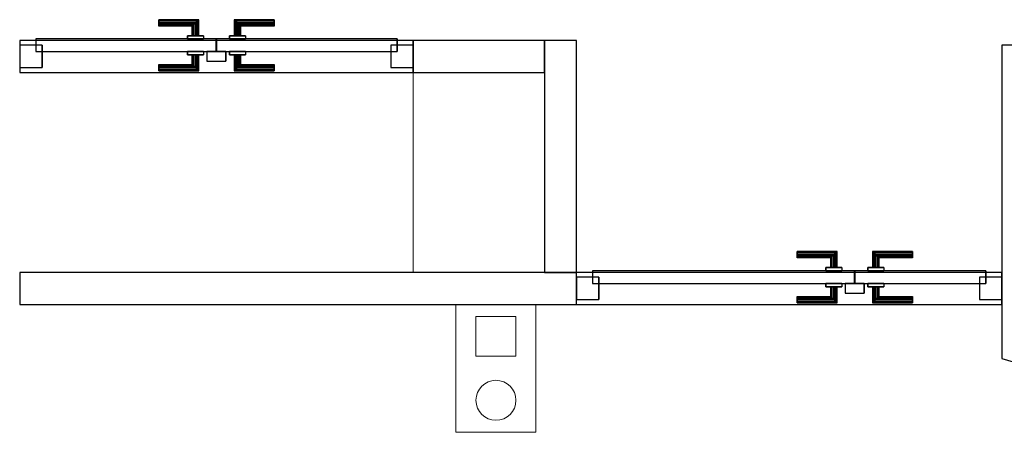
# Model space of a CAD drawing. Header units: metres. Extents: x 397.7 to 427.5, y 12.7 to 28.4.
# Tile 23 of 126: x 404.4 to 407.5, y 23 to 24.3. Entities that reach past the tile are written whole.
import ezdxf

# ---------------------------------------------------------------- set-up
doc = ezdxf.new("R2010")
doc.units = ezdxf.units.M
doc.layers.add('01_CARPINTERIA', color=5, linetype='Continuous', lineweight=25, true_color=0x0000ff)
for name, color, linetype, lineweight in [('A-COLS-____-MCUT', 7, 'Continuous', 18), ('A-COLS-____-OTLN', 7, 'Continuous', 18), ('A-DETL-GENF-OTLN', 7, 'Continuous', 18), ('A-GENM-____-OTLN', 7, 'Continuous', 18), ('A-WALL-____-MCUT', 7, 'Continuous', 25), ('A-WALL-____-OTLN', 7, 'Continuous', 25)]:
    doc.layers.add(name, color=color, linetype=linetype, lineweight=lineweight)

# ---------------------------------------------------------------- blocks, each defined once
blk = doc.blocks.new('Family - Evans P5-151358-08_TEL_P5')
at = {"layer": 'A-WALL-____-MCUT', "color": 253, "true_color": 0xaaaaaa}
for p, q in [((0.0661, 0.23), (0, 0)), ((1.0454, 0.23), (0.0661, 0.23)), ((1.0454, 0), (1.0454, 0.23)), ((0, 0), (1.0454, 0))]:
    blk.add_line(p, q, dxfattribs=at)
at = {"layer": 'A-WALL-____-OTLN', "color": 253, "true_color": 0xaaaaaa}
for p, q in [((0.0661, 0.23), (0, 0)), ((1.0454, 0.23), (0.0661, 0.23)), ((1.0454, 0), (1.0454, 0.23)), ((0, 0), (1.0454, 0))]:
    blk.add_line(p, q, dxfattribs=at)
at = {"layer": 'A-WALL-____-OTLN', "color": 253, "lineweight": 18, "true_color": 0xaaaaaa}
blk.add_line((0, 0), (1.0454, 0), dxfattribs=at)
blk = doc.blocks.new('Family - Pilar P5-151467-08_TEL_P5')
at = {"layer": 'A-COLS-____-MCUT', "color": 253, "true_color": 0xaaaaaa}
for p, q in [((0.41, 0.625), (0, 0.625)), ((0, 0.625), (0, 0)), ((0.41, 0), (0.41, 0.625)), ((0, 0), (0.41, 0))]:
    blk.add_line(p, q, dxfattribs=at)
at = {"layer": 'A-COLS-____-OTLN', "color": 253, "true_color": 0xaaaaaa}
for p, q in [((0.41, 0.625), (0, 0.625)), ((0, 0.625), (0, 0)), ((0.41, 0), (0.41, 0.625)), ((0, 0), (0.41, 0))]:
    blk.add_line(p, q, dxfattribs=at)
blk = doc.blocks.new('Family - Evans P5-151542-08_TEL_P5')
at = {"layer": 'A-WALL-____-MCUT', "color": 253, "true_color": 0xaaaaaa}
for p, q in [((0.725, 0.1), (0, 0.1)), ((0, 0.1), (0, 0)), ((0.725, 0), (0.725, 0.1)), ((0, 0), (0.725, 0))]:
    blk.add_line(p, q, dxfattribs=at)
at = {"layer": 'A-WALL-____-OTLN', "color": 253, "true_color": 0xaaaaaa}
for p, q in [((0.725, 0.1), (0, 0.1)), ((0, 0.1), (0, 0)), ((0.725, 0), (0.725, 0.1)), ((0, 0), (0.725, 0))]:
    blk.add_line(p, q, dxfattribs=at)
at = {"layer": 'A-WALL-____-OTLN', "color": 253, "lineweight": 18, "true_color": 0xaaaaaa}
blk.add_line((0, 0), (0.725, 0), dxfattribs=at)
blk = doc.blocks.new('Family - LONDR55-XX_ZZ-ARQ-CAA-M3D-Londres55-151579-08_TEL_P5')
at = {"layer": '01_CARPINTERIA', "color": 161, "true_color": 0xaaaaff}
for p, q in [((0.69, 0.1487), (0.69, 0.15)), ((0.69, 0.15), (0.69, 0.1487)), ((0.815, 0.15), (0.69, 0.15)), ((0.69, 0.145), (0.69, 0.1487)), ((0.69, 0.1487), (0.69, 0.145)), ((0.8137, 0.1487), (0.69, 0.1487)), ((0.8137, 0.1487), (0.69, 0.1487)), ((0.69, 0.14), (0.69, 0.145)), ((0.69, 0.145), (0.69, 0.14)), ((0.81, 0.145), (0.69, 0.145)), ((0.81, 0.145), (0.69, 0.145)), ((0.69, 0.135), (0.69, 0.14)), ((0.69, 0.14), (0.69, 0.135)), ((0.69, 0.14), (0.805, 0.14)), ((0.805, 0.14), (0.69, 0.14)), ((0.69, 0.135), (0.69, 0.1313)), ((0.69, 0.1313), (0.69, 0.135)), ((0.8, 0.135), (0.69, 0.135)), ((0.8, 0.135), (0.69, 0.135)), ((0.69, 0.1313), (0.69, 0.13)), ((0.69, 0.13), (0.69, 0.1313)), ((0.7963, 0.1313), (0.69, 0.1313)), ((0.7963, 0.1313), (0.69, 0.1313)), ((0.795, 0.13), (0.69, 0.13)), ((0.795, 0.13), (0.7963, 0.1313)), ((0.7963, 0.1313), (0.795, 0.13)), ((0.795, 0.1), (0.795, 0.13)), ((0.7963, 0.1313), (0.8, 0.135)), ((0.8, 0.135), (0.7963, 0.1313)), ((0.7963, 0.1), (0.7963, 0.1313)), ((0.7963, 0.1), (0.7963, 0.1313)), ((0.8, 0.135), (0.805, 0.14)), ((0.805, 0.14), (0.8, 0.135)), ((0.8, 0.1), (0.8, 0.135)), ((0.8, 0.1), (0.8, 0.135)), ((0.81, 0.145), (0.805, 0.14)), ((0.805, 0.14), (0.81, 0.145)), ((0.805, 0.14), (0.805, 0.1)), ((0.805, 0.1), (0.805, 0.14)), ((0.8137, 0.1487), (0.81, 0.145)), ((0.81, 0.145), (0.8137, 0.1487)), ((0.81, 0.1), (0.81, 0.145)), ((0.81, 0.1), (0.81, 0.145)), ((0.815, 0.15), (0.8137, 0.1487)), ((0.8137, 0.1487), (0.815, 0.15)), ((0.8137, 0.1), (0.8137, 0.1487)), ((0.8137, 0.1), (0.8137, 0.1487)), ((0.815, 0.1), (0.815, 0.15)), ((0.9273, 0.1487), (0.926, 0.15)), ((0.926, 0.15), (0.926, 0.1)), ((0.926, 0.15), (0.9273, 0.1487)), ((1.051, 0.15), (0.926, 0.15)), ((0.931, 0.145), (0.9273, 0.1487)), ((0.9273, 0.1487), (0.9273, 0.1)), ((0.9273, 0.1487), (0.9273, 0.1)), ((0.9273, 0.1487), (0.931, 0.145)), ((1.051, 0.1487), (0.9273, 0.1487)), ((1.051, 0.1487), (0.9273, 0.1487)), ((0.936, 0.14), (0.931, 0.145)), ((0.931, 0.145), (0.931, 0.1)), ((0.931, 0.145), (0.931, 0.1)), ((0.931, 0.145), (0.936, 0.14)), ((1.051, 0.145), (0.931, 0.145)), ((1.051, 0.145), (0.931, 0.145)), ((0.936, 0.1), (0.936, 0.14)), ((0.936, 0.14), (0.936, 0.1)), ((0.936, 0.14), (0.941, 0.135)), ((0.941, 0.135), (0.936, 0.14)), ((0.936, 0.14), (1.051, 0.14)), ((1.051, 0.14), (0.936, 0.14)), ((0.941, 0.135), (0.941, 0.1)), ((0.941, 0.135), (0.9447, 0.1313)), ((0.9447, 0.1313), (0.941, 0.135)), ((0.941, 0.135), (0.941, 0.1)), ((1.051, 0.135), (0.941, 0.135)), ((1.051, 0.135), (0.941, 0.135)), ((0.9447, 0.1313), (0.9447, 0.1)), ((0.9447, 0.1313), (0.946, 0.13)), ((0.946, 0.13), (0.9447, 0.1313)), ((0.9447, 0.1313), (0.9447, 0.1)), ((1.051, 0.1313), (0.9447, 0.1313)), ((1.051, 0.1313), (0.9447, 0.1313)), ((0.946, 0.13), (0.946, 0.1)), ((1.051, 0.13), (0.946, 0.13)), ((1.051, 0.1487), (1.051, 0.15)), ((1.051, 0.15), (1.051, 0.1487)), ((1.051, 0.145), (1.051, 0.1487)), ((1.051, 0.1487), (1.051, 0.145)), ((1.051, 0.145), (1.051, 0.14)), ((1.051, 0.14), (1.051, 0.145)), ((1.051, 0.14), (1.051, 0.135)), ((1.051, 0.135), (1.051, 0.14)), ((1.051, 0.135), (1.051, 0.1313)), ((1.051, 0.1313), (1.051, 0.135)), ((1.051, 0.1313), (1.051, 0.13)), ((1.051, 0.13), (1.051, 0.1313)), ((0.83, 0.1), (0.78, 0.1)), ((0.78, 0.1), (0.83, 0.1)), ((0.78, 0.1), (0.78, 0.09)), ((0.78, 0.09), (0.78, 0.1)), ((0.7963, 0.1), (0.795, 0.1)), ((0.795, 0.1), (0.7963, 0.1)), ((0.8, 0.1), (0.7963, 0.1)), ((0.7963, 0.1), (0.8, 0.1)), ((0.805, 0.1), (0.8, 0.1)), ((0.8, 0.1), (0.805, 0.1)), ((0.81, 0.1), (0.805, 0.1)), ((0.805, 0.1), (0.81, 0.1)), ((0.81, 0.1), (0.8137, 0.1)), ((0.8137, 0.1), (0.81, 0.1)), ((0.8137, 0.1), (0.815, 0.1)), ((0.815, 0.1), (0.8137, 0.1)), ((0.83, 0.1), (0.83, 0.09)), ((0.83, 0.1), (0.83, 0.09)), ((0.961, 0.1), (0.911, 0.1)), ((0.911, 0.1), (0.961, 0.1)), ((0.911, 0.1), (0.911, 0.09)), ((0.911, 0.09), (0.911, 0.1)), ((0.9273, 0.1), (0.926, 0.1)), ((0.926, 0.1), (0.9273, 0.1)), ((0.931, 0.1), (0.9273, 0.1)), ((0.9273, 0.1), (0.931, 0.1)), ((0.936, 0.1), (0.931, 0.1)), ((0.931, 0.1), (0.936, 0.1)), ((0.941, 0.1), (0.936, 0.1)), ((0.936, 0.1), (0.941, 0.1)), ((0.941, 0.1), (0.9447, 0.1)), ((0.9447, 0.1), (0.941, 0.1)), ((0.9447, 0.1), (0.946, 0.1)), ((0.946, 0.1), (0.9447, 0.1)), ((0.961, 0.1), (0.961, 0.09)), ((0.961, 0.1), (0.961, 0.09)), ((0.07, 0.07), (0, 0.07)), ((0, 0.07), (0, 0)), ((0.07, 0.07), (0, 0.07)), ((0, 0.07), (0, 0)), ((0.87, 0.09), (0.05, 0.09)), ((0.05, 0.09), (0.05, 0.05)), ((0.87, 0.09), (0.05, 0.09)), ((0.05, 0.09), (0.05, 0.05)), ((0.07, 0), (0.07, 0.07)), ((0.07, 0.07), (0.07, 0)), ((0.83, 0.09), (0.78, 0.09)), ((0.78, 0.09), (0.83, 0.09)), ((0.87, 0.05), (0.87, 0.09)), ((0.87, 0.09), (0.87, 0.05)), ((1.28, 0.09), (0.871, 0.09)), ((0.871, 0.09), (0.871, 0.05)), ((1.28, 0.09), (0.871, 0.09)), ((0.871, 0.09), (0.871, 0.05)), ((0.961, 0.09), (0.911, 0.09)), ((0.911, 0.09), (0.961, 0.09)), ((1.33, 0.07), (1.26, 0.07)), ((1.26, 0.07), (1.26, 0)), ((1.33, 0.07), (1.26, 0.07)), ((1.26, 0.07), (1.26, 0)), ((1.28, 0.05), (1.28, 0.09)), ((1.28, 0.09), (1.28, 0.05)), ((1.33, 0), (1.33, 0.07)), ((1.33, 0.07), (1.33, 0)), ((0.05, 0.05), (0.87, 0.05)), ((0.05, 0.05), (0.87, 0.05)), ((0.78, 0.05), (0.83, 0.05)), ((0.83, 0.05), (0.78, 0.05)), ((0.78, 0.05), (0.78, 0.04)), ((0.78, 0.04), (0.78, 0.05)), ((0.78, 0.04), (0.83, 0.04)), ((0.83, 0.04), (0.78, 0.04)), ((0.7963, 0.04), (0.795, 0.04)), ((0.795, 0.04), (0.7963, 0.04)), ((0.795, 0.01), (0.795, 0.04)), ((0.8, 0.04), (0.7963, 0.04)), ((0.7963, 0.04), (0.8, 0.04)), ((0.7963, 0.0087), (0.7963, 0.04)), ((0.7963, 0.0087), (0.7963, 0.04)), ((0.8, 0.04), (0.805, 0.04)), ((0.805, 0.04), (0.8, 0.04)), ((0.8, 0.005), (0.8, 0.04)), ((0.8, 0.005), (0.8, 0.04)), ((0.805, 0.04), (0.81, 0.04)), ((0.81, 0.04), (0.805, 0.04)), ((0.805, 0.04), (0.805, 0)), ((0.805, 0), (0.805, 0.04)), ((0.81, 0.04), (0.8137, 0.04)), ((0.8137, 0.04), (0.81, 0.04)), ((0.81, -0.005), (0.81, 0.04)), ((0.81, -0.005), (0.81, 0.04)), ((0.8137, 0.04), (0.815, 0.04)), ((0.815, 0.04), (0.8137, 0.04)), ((0.8137, -0.0087), (0.8137, 0.04)), ((0.8137, -0.0087), (0.8137, 0.04)), ((0.815, -0.01), (0.815, 0.04)), ((0.83, 0.05), (0.83, 0.04)), ((0.83, 0.05), (0.83, 0.04)), ((0.9, 0.05), (0.84, 0.05)), ((0.84, 0.05), (0.84, 0.02)), ((0.9, 0.05), (0.84, 0.05)), ((0.84, 0.05), (0.84, 0.02)), ((0.871, 0.05), (1.28, 0.05)), ((0.871, 0.05), (1.28, 0.05)), ((0.9, 0.02), (0.9, 0.05)), ((0.9, 0.05), (0.9, 0.02)), ((0.911, 0.05), (0.961, 0.05)), ((0.961, 0.05), (0.911, 0.05)), ((0.911, 0.05), (0.911, 0.04)), ((0.911, 0.04), (0.911, 0.05)), ((0.911, 0.04), (0.961, 0.04)), ((0.961, 0.04), (0.911, 0.04)), ((0.9273, 0.04), (0.926, 0.04)), ((0.926, 0.04), (0.9273, 0.04)), ((0.926, 0.04), (0.926, -0.01)), ((0.931, 0.04), (0.9273, 0.04)), ((0.9273, 0.04), (0.931, 0.04)), ((0.9273, 0.04), (0.9273, -0.0087)), ((0.9273, 0.04), (0.9273, -0.0087)), ((0.931, 0.04), (0.936, 0.04)), ((0.936, 0.04), (0.931, 0.04)), ((0.931, 0.04), (0.931, -0.005)), ((0.931, 0.04), (0.931, -0.005)), ((0.936, 0.04), (0.941, 0.04)), ((0.941, 0.04), (0.936, 0.04)), ((0.936, 0), (0.936, 0.04)), ((0.936, 0.04), (0.936, 0)), ((0.941, 0.04), (0.9447, 0.04)), ((0.9447, 0.04), (0.941, 0.04)), ((0.941, 0.04), (0.941, 0.005)), ((0.941, 0.04), (0.941, 0.005)), ((0.9447, 0.04), (0.946, 0.04)), ((0.946, 0.04), (0.9447, 0.04)), ((0.9447, 0.04), (0.9447, 0.0087)), ((0.9447, 0.04), (0.9447, 0.0087)), ((0.946, 0.04), (0.946, 0.01)), ((0.961, 0.05), (0.961, 0.04)), ((0.961, 0.05), (0.961, 0.04)), ((0, 0), (0.07, 0)), ((0, 0), (0.07, 0)), ((0.69, 0.0087), (0.69, 0.01)), ((0.69, 0.01), (0.69, 0.0087)), ((0.69, 0.01), (0.795, 0.01)), ((0.69, 0.005), (0.69, 0.0087)), ((0.69, 0.0087), (0.69, 0.005)), ((0.69, 0.0087), (0.7963, 0.0087)), ((0.69, 0.0087), (0.7963, 0.0087)), ((0.69, 0), (0.69, 0.005)), ((0.69, 0.005), (0.69, 0)), ((0.69, 0.005), (0.8, 0.005)), ((0.69, 0.005), (0.8, 0.005)), ((0.69, -0.005), (0.69, 0)), ((0.69, 0), (0.69, -0.005)), ((0.805, 0), (0.69, 0)), ((0.69, 0), (0.805, 0)), ((0.7963, 0.0087), (0.795, 0.01)), ((0.795, 0.01), (0.7963, 0.0087)), ((0.8, 0.005), (0.7963, 0.0087)), ((0.7963, 0.0087), (0.8, 0.005)), ((0.805, 0), (0.8, 0.005)), ((0.8, 0.005), (0.805, 0)), ((0.805, 0), (0.81, -0.005)), ((0.84, 0.02), (0.9, 0.02)), ((0.84, 0.02), (0.9, 0.02)), ((0.941, 0.005), (0.936, 0)), ((0.936, 0), (0.941, 0.005)), ((1.051, 0), (0.936, 0)), ((0.936, 0), (1.051, 0)), ((0.9447, 0.0087), (0.941, 0.005)), ((0.941, 0.005), (0.9447, 0.0087)), ((0.941, 0.005), (1.051, 0.005)), ((0.941, 0.005), (1.051, 0.005)), ((0.946, 0.01), (0.9447, 0.0087)), ((0.9447, 0.0087), (0.946, 0.01)), ((0.9447, 0.0087), (1.051, 0.0087)), ((0.9447, 0.0087), (1.051, 0.0087)), ((0.946, 0.01), (1.051, 0.01)), ((1.051, 0.0087), (1.051, 0.01)), ((1.051, 0.01), (1.051, 0.0087)), ((1.051, 0.005), (1.051, 0.0087)), ((1.051, 0.0087), (1.051, 0.005)), ((1.051, 0.005), (1.051, 0)), ((1.051, 0), (1.051, 0.005)), ((1.051, 0), (1.051, -0.005)), ((1.051, -0.005), (1.051, 0)), ((1.26, 0), (1.33, 0)), ((1.26, 0), (1.33, 0)), ((0.69, -0.005), (0.69, -0.0087)), ((0.69, -0.0087), (0.69, -0.005)), ((0.69, -0.005), (0.81, -0.005)), ((0.69, -0.005), (0.81, -0.005)), ((0.69, -0.0087), (0.69, -0.01)), ((0.69, -0.01), (0.69, -0.0087)), ((0.69, -0.0087), (0.8137, -0.0087)), ((0.69, -0.0087), (0.8137, -0.0087)), ((0.69, -0.01), (0.815, -0.01)), ((0.81, -0.005), (0.805, 0)), ((0.81, -0.005), (0.8137, -0.0087)), ((0.8137, -0.0087), (0.81, -0.005)), ((0.8137, -0.0087), (0.815, -0.01)), ((0.815, -0.01), (0.8137, -0.0087)), ((0.926, -0.01), (0.9273, -0.0087)), ((0.9273, -0.0087), (0.926, -0.01)), ((0.926, -0.01), (1.051, -0.01)), ((0.9273, -0.0087), (0.931, -0.005)), ((0.931, -0.005), (0.9273, -0.0087)), ((0.9273, -0.0087), (1.051, -0.0087)), ((0.9273, -0.0087), (1.051, -0.0087)), ((0.931, -0.005), (0.936, 0)), ((0.936, 0), (0.931, -0.005)), ((0.931, -0.005), (1.051, -0.005)), ((0.931, -0.005), (1.051, -0.005)), ((1.051, -0.005), (1.051, -0.0087)), ((1.051, -0.0087), (1.051, -0.005)), ((1.051, -0.0087), (1.051, -0.01)), ((1.051, -0.01), (1.051, -0.0087))]:
    blk.add_line(p, q, dxfattribs=at)
blk = doc.blocks.new('Family - Porta P5-151580-08_TEL_P5')
blk.add_blockref('Family - LONDR55-XX_ZZ-ARQ-CAA-M3D-Londres55-151579-08_TEL_P5', (0, 0))
blk = doc.blocks.new('Family - Evans P5-151652-08_TEL_P5')
at = {"layer": 'A-WALL-____-MCUT', "color": 253, "true_color": 0xaaaaaa}
for p, q in [((1.74, 0.1), (0, 0.1)), ((0, 0.1), (0, 0)), ((1.74, 0), (1.74, 0.1)), ((0, 0), (1.74, 0))]:
    blk.add_line(p, q, dxfattribs=at)
at = {"layer": 'A-WALL-____-OTLN', "color": 253, "true_color": 0xaaaaaa}
for p, q in [((3.07, 0.1), (0, 0.1)), ((0, 0.1), (0, 0)), ((1.74, 0), (1.74, 0.1)), ((3.07, 0.1), (1.74, 0.1)), ((3.07, 0), (3.07, 0.1)), ((3.07, 0), (3.07, 0.1)), ((0, 0), (3.07, 0)), ((1.74, 0), (3.07, 0))]:
    blk.add_line(p, q, dxfattribs=at)
at = {"layer": 'A-WALL-____-OTLN', "color": 253, "lineweight": 18, "true_color": 0xaaaaaa}
blk.add_line((0, 0), (3.07, 0), dxfattribs=at)
blk = doc.blocks.new('Family - Vano porta P5-151654-08_TEL_P5')
at = {"layer": 'A-GENM-____-OTLN', "color": 253, "true_color": 0xaaaaaa}
for p, q in [((406.177, 23.5195), (406.177, 23.4195)), ((407.507, 23.5195), (406.177, 23.5195)), ((406.177, 23.5195), (406.177, 23.4195)), ((406.177, 23.5195), (407.507, 23.5195)), ((407.507, 23.4195), (407.507, 23.5195)), ((407.507, 23.5195), (407.507, 23.4195)), ((406.177, 23.4195), (407.507, 23.4195)), ((407.507, 23.4195), (406.177, 23.4195))]:
    blk.add_line(p, q, dxfattribs=at)
blk = doc.blocks.new('Family - LONDR55-XX_ZZ-ARQ-CAA-M3D-Londres55-151787-08_TEL_P5')
at = {"layer": '01_CARPINTERIA', "color": 161, "true_color": 0xaaaaff}
for p, q in [((0.4345, 0.1487), (0.4345, 0.15)), ((0.4345, 0.15), (0.4345, 0.1487)), ((0.5595, 0.15), (0.4345, 0.15)), ((0.4345, 0.145), (0.4345, 0.1487)), ((0.4345, 0.1487), (0.4345, 0.145)), ((0.5582, 0.1487), (0.4345, 0.1487)), ((0.5582, 0.1487), (0.4345, 0.1487)), ((0.4345, 0.14), (0.4345, 0.145)), ((0.4345, 0.145), (0.4345, 0.14)), ((0.5545, 0.145), (0.4345, 0.145)), ((0.5545, 0.145), (0.4345, 0.145)), ((0.4345, 0.135), (0.4345, 0.14)), ((0.4345, 0.14), (0.4345, 0.135)), ((0.4345, 0.14), (0.5495, 0.14)), ((0.5495, 0.14), (0.4345, 0.14)), ((0.4345, 0.135), (0.4345, 0.1313)), ((0.4345, 0.1313), (0.4345, 0.135)), ((0.5445, 0.135), (0.4345, 0.135)), ((0.5445, 0.135), (0.4345, 0.135)), ((0.4345, 0.1313), (0.4345, 0.13)), ((0.4345, 0.13), (0.4345, 0.1313)), ((0.5408, 0.1313), (0.4345, 0.1313)), ((0.5408, 0.1313), (0.4345, 0.1313)), ((0.5395, 0.13), (0.4345, 0.13)), ((0.5395, 0.13), (0.5408, 0.1313)), ((0.5408, 0.1313), (0.5395, 0.13)), ((0.5395, 0.1), (0.5395, 0.13)), ((0.5408, 0.1313), (0.5445, 0.135)), ((0.5445, 0.135), (0.5408, 0.1313)), ((0.5408, 0.1), (0.5408, 0.1313)), ((0.5408, 0.1), (0.5408, 0.1313)), ((0.5445, 0.135), (0.5495, 0.14)), ((0.5495, 0.14), (0.5445, 0.135)), ((0.5445, 0.1), (0.5445, 0.135)), ((0.5445, 0.1), (0.5445, 0.135)), ((0.5545, 0.145), (0.5495, 0.14)), ((0.5495, 0.14), (0.5545, 0.145)), ((0.5495, 0.14), (0.5495, 0.1)), ((0.5495, 0.1), (0.5495, 0.14)), ((0.5582, 0.1487), (0.5545, 0.145)), ((0.5545, 0.145), (0.5582, 0.1487)), ((0.5545, 0.1), (0.5545, 0.145)), ((0.5545, 0.1), (0.5545, 0.145)), ((0.5595, 0.15), (0.5582, 0.1487)), ((0.5582, 0.1487), (0.5595, 0.15)), ((0.5582, 0.1), (0.5582, 0.1487)), ((0.5582, 0.1), (0.5582, 0.1487)), ((0.5595, 0.1), (0.5595, 0.15)), ((0.6718, 0.1487), (0.6705, 0.15)), ((0.6705, 0.15), (0.6705, 0.1)), ((0.6705, 0.15), (0.6718, 0.1487)), ((0.7955, 0.15), (0.6705, 0.15)), ((0.6755, 0.145), (0.6718, 0.1487)), ((0.6718, 0.1487), (0.6718, 0.1)), ((0.6718, 0.1487), (0.6718, 0.1)), ((0.6718, 0.1487), (0.6755, 0.145)), ((0.7955, 0.1487), (0.6718, 0.1487)), ((0.7955, 0.1487), (0.6718, 0.1487)), ((0.6805, 0.14), (0.6755, 0.145)), ((0.6755, 0.145), (0.6755, 0.1)), ((0.6755, 0.145), (0.6755, 0.1)), ((0.6755, 0.145), (0.6805, 0.14)), ((0.7955, 0.145), (0.6755, 0.145)), ((0.7955, 0.145), (0.6755, 0.145)), ((0.6805, 0.1), (0.6805, 0.14)), ((0.6805, 0.14), (0.6805, 0.1)), ((0.6805, 0.14), (0.6855, 0.135)), ((0.6855, 0.135), (0.6805, 0.14)), ((0.6805, 0.14), (0.7955, 0.14)), ((0.7955, 0.14), (0.6805, 0.14)), ((0.6855, 0.135), (0.6855, 0.1)), ((0.6855, 0.135), (0.6892, 0.1313)), ((0.6892, 0.1313), (0.6855, 0.135)), ((0.6855, 0.135), (0.6855, 0.1)), ((0.7955, 0.135), (0.6855, 0.135)), ((0.7955, 0.135), (0.6855, 0.135)), ((0.6892, 0.1313), (0.6892, 0.1)), ((0.6892, 0.1313), (0.6905, 0.13)), ((0.6905, 0.13), (0.6892, 0.1313)), ((0.6892, 0.1313), (0.6892, 0.1)), ((0.7955, 0.1313), (0.6892, 0.1313)), ((0.7955, 0.1313), (0.6892, 0.1313)), ((0.6905, 0.13), (0.6905, 0.1)), ((0.7955, 0.13), (0.6905, 0.13)), ((0.7955, 0.1487), (0.7955, 0.15)), ((0.7955, 0.15), (0.7955, 0.1487)), ((0.7955, 0.145), (0.7955, 0.1487)), ((0.7955, 0.1487), (0.7955, 0.145)), ((0.7955, 0.145), (0.7955, 0.14)), ((0.7955, 0.14), (0.7955, 0.145)), ((0.7955, 0.14), (0.7955, 0.135)), ((0.7955, 0.135), (0.7955, 0.14)), ((0.7955, 0.135), (0.7955, 0.1313)), ((0.7955, 0.1313), (0.7955, 0.135)), ((0.7955, 0.1313), (0.7955, 0.13)), ((0.7955, 0.13), (0.7955, 0.1313)), ((0.5745, 0.1), (0.5245, 0.1)), ((0.5245, 0.1), (0.5745, 0.1)), ((0.5245, 0.1), (0.5245, 0.09)), ((0.5245, 0.09), (0.5245, 0.1)), ((0.5408, 0.1), (0.5395, 0.1)), ((0.5395, 0.1), (0.5408, 0.1)), ((0.5445, 0.1), (0.5408, 0.1)), ((0.5408, 0.1), (0.5445, 0.1)), ((0.5495, 0.1), (0.5445, 0.1)), ((0.5445, 0.1), (0.5495, 0.1)), ((0.5545, 0.1), (0.5495, 0.1)), ((0.5495, 0.1), (0.5545, 0.1)), ((0.5545, 0.1), (0.5582, 0.1)), ((0.5582, 0.1), (0.5545, 0.1)), ((0.5582, 0.1), (0.5595, 0.1)), ((0.5595, 0.1), (0.5582, 0.1)), ((0.5745, 0.1), (0.5745, 0.09)), ((0.5745, 0.1), (0.5745, 0.09)), ((0.7055, 0.1), (0.6555, 0.1)), ((0.6555, 0.1), (0.7055, 0.1)), ((0.6555, 0.1), (0.6555, 0.09)), ((0.6555, 0.09), (0.6555, 0.1)), ((0.6718, 0.1), (0.6705, 0.1)), ((0.6705, 0.1), (0.6718, 0.1)), ((0.6755, 0.1), (0.6718, 0.1)), ((0.6718, 0.1), (0.6755, 0.1)), ((0.6805, 0.1), (0.6755, 0.1)), ((0.6755, 0.1), (0.6805, 0.1)), ((0.6855, 0.1), (0.6805, 0.1)), ((0.6805, 0.1), (0.6855, 0.1)), ((0.6855, 0.1), (0.6892, 0.1)), ((0.6892, 0.1), (0.6855, 0.1)), ((0.6892, 0.1), (0.6905, 0.1)), ((0.6905, 0.1), (0.6892, 0.1)), ((0.7055, 0.1), (0.7055, 0.09)), ((0.7055, 0.1), (0.7055, 0.09)), ((0.07, 0.07), (0, 0.07)), ((0, 0.07), (0, 0)), ((0.07, 0.07), (0, 0.07)), ((0, 0.07), (0, 0)), ((0.6145, 0.09), (0.05, 0.09)), ((0.05, 0.09), (0.05, 0.05)), ((0.6145, 0.09), (0.05, 0.09)), ((0.05, 0.09), (0.05, 0.05)), ((0.07, 0), (0.07, 0.07)), ((0.07, 0.07), (0.07, 0)), ((0.5745, 0.09), (0.5245, 0.09)), ((0.5245, 0.09), (0.5745, 0.09)), ((0.6145, 0.05), (0.6145, 0.09)), ((0.6145, 0.09), (0.6145, 0.05)), ((1.18, 0.09), (0.6155, 0.09)), ((0.6155, 0.09), (0.6155, 0.05)), ((1.18, 0.09), (0.6155, 0.09)), ((0.6155, 0.09), (0.6155, 0.05)), ((0.7055, 0.09), (0.6555, 0.09)), ((0.6555, 0.09), (0.7055, 0.09)), ((1.23, 0.07), (1.16, 0.07)), ((1.16, 0.07), (1.16, 0)), ((1.23, 0.07), (1.16, 0.07)), ((1.16, 0.07), (1.16, 0)), ((1.18, 0.05), (1.18, 0.09)), ((1.18, 0.09), (1.18, 0.05)), ((1.23, 0), (1.23, 0.07)), ((1.23, 0.07), (1.23, 0)), ((0.05, 0.05), (0.6145, 0.05)), ((0.05, 0.05), (0.6145, 0.05)), ((0.5245, 0.05), (0.5745, 0.05)), ((0.5745, 0.05), (0.5245, 0.05)), ((0.5245, 0.05), (0.5245, 0.04)), ((0.5245, 0.04), (0.5245, 0.05)), ((0.5245, 0.04), (0.5745, 0.04)), ((0.5745, 0.04), (0.5245, 0.04)), ((0.5408, 0.04), (0.5395, 0.04)), ((0.5395, 0.04), (0.5408, 0.04)), ((0.5395, 0.01), (0.5395, 0.04)), ((0.5445, 0.04), (0.5408, 0.04)), ((0.5408, 0.04), (0.5445, 0.04)), ((0.5408, 0.0087), (0.5408, 0.04)), ((0.5408, 0.0087), (0.5408, 0.04)), ((0.5445, 0.04), (0.5495, 0.04)), ((0.5495, 0.04), (0.5445, 0.04)), ((0.5445, 0.005), (0.5445, 0.04)), ((0.5445, 0.005), (0.5445, 0.04)), ((0.5495, 0.04), (0.5545, 0.04)), ((0.5545, 0.04), (0.5495, 0.04)), ((0.5495, 0.04), (0.5495, 0)), ((0.5495, 0), (0.5495, 0.04)), ((0.5545, 0.04), (0.5582, 0.04)), ((0.5582, 0.04), (0.5545, 0.04)), ((0.5545, -0.005), (0.5545, 0.04)), ((0.5545, -0.005), (0.5545, 0.04)), ((0.5582, 0.04), (0.5595, 0.04)), ((0.5595, 0.04), (0.5582, 0.04)), ((0.5582, -0.0087), (0.5582, 0.04)), ((0.5582, -0.0087), (0.5582, 0.04)), ((0.5595, -0.01), (0.5595, 0.04)), ((0.5745, 0.05), (0.5745, 0.04)), ((0.5745, 0.05), (0.5745, 0.04)), ((0.6445, 0.05), (0.5845, 0.05)), ((0.5845, 0.05), (0.5845, 0.02)), ((0.6445, 0.05), (0.5845, 0.05)), ((0.5845, 0.05), (0.5845, 0.02)), ((0.6155, 0.05), (1.18, 0.05)), ((0.6155, 0.05), (1.18, 0.05)), ((0.6445, 0.02), (0.6445, 0.05)), ((0.6445, 0.05), (0.6445, 0.02)), ((0.6555, 0.05), (0.7055, 0.05)), ((0.7055, 0.05), (0.6555, 0.05)), ((0.6555, 0.05), (0.6555, 0.04)), ((0.6555, 0.04), (0.6555, 0.05)), ((0.6555, 0.04), (0.7055, 0.04)), ((0.7055, 0.04), (0.6555, 0.04)), ((0.6718, 0.04), (0.6705, 0.04)), ((0.6705, 0.04), (0.6718, 0.04)), ((0.6705, 0.04), (0.6705, -0.01)), ((0.6755, 0.04), (0.6718, 0.04)), ((0.6718, 0.04), (0.6755, 0.04)), ((0.6718, 0.04), (0.6718, -0.0087)), ((0.6718, 0.04), (0.6718, -0.0087)), ((0.6755, 0.04), (0.6805, 0.04)), ((0.6805, 0.04), (0.6755, 0.04)), ((0.6755, 0.04), (0.6755, -0.005)), ((0.6755, 0.04), (0.6755, -0.005)), ((0.6805, 0.04), (0.6855, 0.04)), ((0.6855, 0.04), (0.6805, 0.04)), ((0.6805, 0), (0.6805, 0.04)), ((0.6805, 0.04), (0.6805, 0)), ((0.6855, 0.04), (0.6892, 0.04)), ((0.6892, 0.04), (0.6855, 0.04)), ((0.6855, 0.04), (0.6855, 0.005)), ((0.6855, 0.04), (0.6855, 0.005)), ((0.6892, 0.04), (0.6905, 0.04)), ((0.6905, 0.04), (0.6892, 0.04)), ((0.6892, 0.04), (0.6892, 0.0087)), ((0.6892, 0.04), (0.6892, 0.0087)), ((0.6905, 0.04), (0.6905, 0.01)), ((0.7055, 0.05), (0.7055, 0.04)), ((0.7055, 0.05), (0.7055, 0.04)), ((0, 0), (0.07, 0)), ((0, 0), (0.07, 0)), ((0.4345, 0.0087), (0.4345, 0.01)), ((0.4345, 0.01), (0.4345, 0.0087)), ((0.4345, 0.01), (0.5395, 0.01)), ((0.4345, 0.005), (0.4345, 0.0087)), ((0.4345, 0.0087), (0.4345, 0.005)), ((0.4345, 0.0087), (0.5408, 0.0087)), ((0.4345, 0.0087), (0.5408, 0.0087)), ((0.4345, 0), (0.4345, 0.005)), ((0.4345, 0.005), (0.4345, 0)), ((0.4345, 0.005), (0.5445, 0.005)), ((0.4345, 0.005), (0.5445, 0.005)), ((0.4345, -0.005), (0.4345, 0)), ((0.4345, 0), (0.4345, -0.005)), ((0.5495, 0), (0.4345, 0)), ((0.4345, 0), (0.5495, 0)), ((0.5408, 0.0087), (0.5395, 0.01)), ((0.5395, 0.01), (0.5408, 0.0087)), ((0.5445, 0.005), (0.5408, 0.0087)), ((0.5408, 0.0087), (0.5445, 0.005)), ((0.5495, 0), (0.5445, 0.005)), ((0.5445, 0.005), (0.5495, 0)), ((0.5495, 0), (0.5545, -0.005)), ((0.5545, -0.005), (0.5495, 0)), ((0.5845, 0.02), (0.6445, 0.02)), ((0.5845, 0.02), (0.6445, 0.02)), ((0.6755, -0.005), (0.6805, 0)), ((0.6855, 0.005), (0.6805, 0)), ((0.6805, 0), (0.6855, 0.005)), ((0.7955, 0), (0.6805, 0)), ((0.6805, 0), (0.7955, 0)), ((0.6892, 0.0087), (0.6855, 0.005)), ((0.6855, 0.005), (0.6892, 0.0087)), ((0.6855, 0.005), (0.7955, 0.005)), ((0.6855, 0.005), (0.7955, 0.005)), ((0.6905, 0.01), (0.6892, 0.0087)), ((0.6892, 0.0087), (0.6905, 0.01)), ((0.6892, 0.0087), (0.7955, 0.0087)), ((0.6892, 0.0087), (0.7955, 0.0087)), ((0.6905, 0.01), (0.7955, 0.01)), ((0.7955, 0.0087), (0.7955, 0.01)), ((0.7955, 0.01), (0.7955, 0.0087)), ((0.7955, 0.005), (0.7955, 0.0087)), ((0.7955, 0.0087), (0.7955, 0.005)), ((0.7955, 0.005), (0.7955, 0)), ((0.7955, 0), (0.7955, 0.005)), ((0.7955, 0), (0.7955, -0.005)), ((0.7955, -0.005), (0.7955, 0)), ((1.16, 0), (1.23, 0)), ((1.16, 0), (1.23, 0)), ((0.4345, -0.005), (0.4345, -0.0087)), ((0.4345, -0.0087), (0.4345, -0.005)), ((0.4345, -0.005), (0.5545, -0.005)), ((0.4345, -0.005), (0.5545, -0.005)), ((0.4345, -0.0087), (0.4345, -0.01)), ((0.4345, -0.01), (0.4345, -0.0087)), ((0.4345, -0.0087), (0.5582, -0.0087)), ((0.4345, -0.0087), (0.5582, -0.0087)), ((0.4345, -0.01), (0.5595, -0.01)), ((0.5545, -0.005), (0.5582, -0.0087)), ((0.5582, -0.0087), (0.5545, -0.005)), ((0.5582, -0.0087), (0.5595, -0.01)), ((0.5595, -0.01), (0.5582, -0.0087)), ((0.6705, -0.01), (0.6718, -0.0087)), ((0.6718, -0.0087), (0.6705, -0.01)), ((0.6705, -0.01), (0.7955, -0.01)), ((0.6718, -0.0087), (0.6755, -0.005)), ((0.6755, -0.005), (0.6718, -0.0087)), ((0.6718, -0.0087), (0.7955, -0.0087)), ((0.6718, -0.0087), (0.7955, -0.0087)), ((0.6805, 0), (0.6755, -0.005)), ((0.6755, -0.005), (0.7955, -0.005)), ((0.6755, -0.005), (0.7955, -0.005)), ((0.7955, -0.005), (0.7955, -0.0087)), ((0.7955, -0.0087), (0.7955, -0.005)), ((0.7955, -0.0087), (0.7955, -0.01)), ((0.7955, -0.01), (0.7955, -0.0087))]:
    blk.add_line(p, q, dxfattribs=at)
blk = doc.blocks.new('Family - Porta P5-151788-08_TEL_P5')
blk.add_blockref('Family - LONDR55-XX_ZZ-ARQ-CAA-M3D-Londres55-151787-08_TEL_P5', (0, 0))
blk = doc.blocks.new('Family - Evans P5-151836-08_TEL_P5')
at = {"layer": 'A-WALL-____-MCUT', "color": 253, "true_color": 0xaaaaaa}
for p, q in [((0.41, 0.1), (0, 0.1)), ((0, 0.1), (0, 0)), ((0.41, 0), (0.41, 0.1)), ((0, 0), (0.41, 0))]:
    blk.add_line(p, q, dxfattribs=at)
at = {"layer": 'A-WALL-____-OTLN', "color": 253, "true_color": 0xaaaaaa}
for p, q in [((1.64, 0.1), (0, 0.1)), ((0, 0.1), (0, 0)), ((1.64, 0.1), (0.41, 0.1)), ((0.41, 0.1), (0.41, 0)), ((1.64, 0), (1.64, 0.1)), ((1.64, 0), (1.64, 0.1)), ((0, 0), (1.64, 0)), ((0.41, 0), (1.64, 0))]:
    blk.add_line(p, q, dxfattribs=at)
at = {"layer": 'A-WALL-____-OTLN', "color": 253, "lineweight": 18, "true_color": 0xaaaaaa}
blk.add_line((0, 0), (1.64, 0), dxfattribs=at)
blk = doc.blocks.new('Family - Vano porta P5-151838-08_TEL_P5')
at = {"layer": 'A-GENM-____-OTLN', "color": 253, "true_color": 0xaaaaaa}
for p, q in [((404.437, 24.2445), (404.437, 24.1445)), ((405.667, 24.2445), (404.437, 24.2445)), ((404.437, 24.2445), (404.437, 24.1445)), ((404.437, 24.2445), (405.667, 24.2445)), ((405.667, 24.1445), (405.667, 24.2445)), ((405.667, 24.2445), (405.667, 24.1445)), ((404.437, 24.1445), (405.667, 24.1445)), ((405.667, 24.1445), (404.437, 24.1445))]:
    blk.add_line(p, q, dxfattribs=at)
blk = doc.blocks.new('LONDR55-XX_ZZ-ARQ-CAA-M3D-Londres55_ifc-1-08_TEL_P5')
at = {"layer": '01_CARPINTERIA', "color": 253, "lineweight": 18, "true_color": 0xaaaaaa}
for name, p in [('Family - Porta P5-151788-08_TEL_P5', (404.437, 24.1595)), ('Family - Porta P5-151580-08_TEL_P5', (406.177, 23.4345))]:
    blk.add_blockref(name, p, dxfattribs=at)
at = {"layer": 'A-COLS-____-OTLN', "color": 253, "lineweight": 18, "true_color": 0xaaaaaa}
blk.add_blockref('Family - Pilar P5-151467-08_TEL_P5', (405.667, 23.5195), dxfattribs=at)
at = {"layer": 'A-GENM-____-OTLN', "color": 253, "lineweight": 18, "true_color": 0xaaaaaa}
for name in ['Family - Vano porta P5-151838-08_TEL_P5', 'Family - Vano porta P5-151654-08_TEL_P5']:
    blk.add_blockref(name, (0, 0), dxfattribs=at)
at = {"layer": 'A-WALL-____-OTLN', "color": 253, "lineweight": 18, "true_color": 0xaaaaaa}
for name, p, rotation in [('Family - Evans P5-151836-08_TEL_P5', (406.077, 24.2445), 180), ('Family - Evans P5-151542-08_TEL_P5', (406.177, 23.5195), 90), ('Family - Evans P5-151358-08_TEL_P5', (407.737, 23.184), 90)]:
    blk.add_blockref(name, p, dxfattribs=dict(at, rotation=rotation))
blk.add_blockref('Family - Evans P5-151652-08_TEL_P5', (404.437, 23.4195), dxfattribs=at)
blk = doc.blocks.new('ZYR_08_01_02 Videoporter - 01 Comunicador Interfon-749863-08_TEL_P5')
at = {"layer": 'A-DETL-GENF-OTLN', "color": 6, "true_color": 0xff00ff}
for p, q in [((-0.125, 0), (0.125, 0)), ((-0.125, -0.4), (-0.125, 0)), ((0.125, 0), (0.125, -0.4)), ((-0.0625, -0.0375), (0.0625, -0.0375)), ((-0.0625, -0.1625), (-0.0625, -0.0375)), ((0.0625, -0.0375), (0.0625, -0.1625)), ((0.0625, -0.1625), (-0.0625, -0.1625)), ((0.125, -0.4), (-0.125, -0.4))]:
    blk.add_line(p, q, dxfattribs=at)
blk.add_circle((0, -0.3), 0.0625, dxfattribs=at)

msp = doc.modelspace()

# ---------------------------------------------------------------- block references
at = {"lineweight": 5}
msp.add_blockref('LONDR55-XX_ZZ-ARQ-CAA-M3D-Londres55_ifc-1-08_TEL_P5', (0, 0), dxfattribs=at)
at = {"layer": 'A-DETL-GENF-OTLN', "color": 6, "true_color": 0xff00ff}
msp.add_blockref('ZYR_08_01_02 Videoporter - 01 Comunicador Interfon-749863-08_TEL_P5', (405.9257, 23.4195), dxfattribs=at)

doc.saveas('drawing.dxf')
